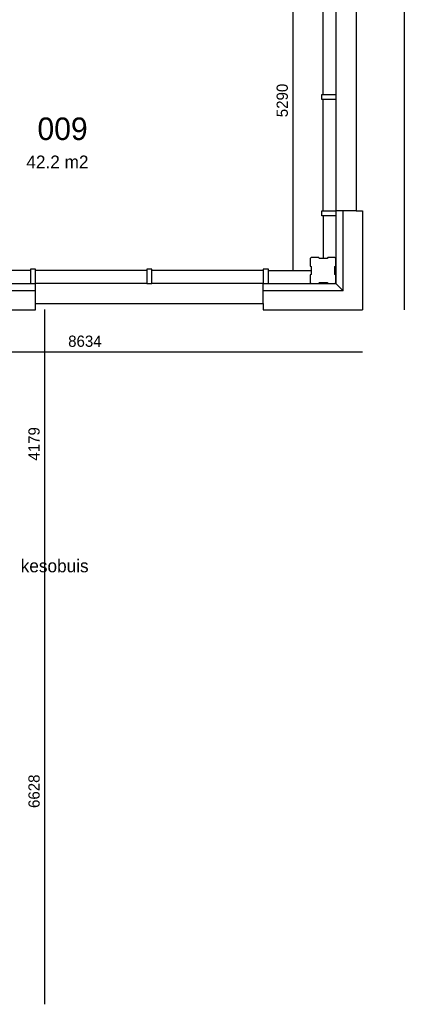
# Model space of a CAD drawing. Extents: x -1826 to 147704, y -44576 to 60962.
# Tile 69 of 75: x 125574 to 131555, y 20920 to 36236. Entities that reach past the tile are written whole.
import ezdxf

# ---------------------------------------------------------------- set-up
doc = ezdxf.new("R2010")
doc.units = 0
doc.header["$MEASUREMENT"] = 0
doc.header["$PDMODE"] = 35
doc.header["$PDSIZE"] = -0.5
doc.layers.get('0').update_dxf_attribs({"linetype": 'CONTINUOUS'})
doc.layers.get('DEFPOINTS').update_dxf_attribs({"linetype": 'CONTINUOUS'})
for name, color, linetype in [('AA$1A---_ARCEER', 252, 'CONTINUOUS'), ('AL21----_BUITENWAND', 252, 'CONTINUOUS'), ('AL31----_BUITENKOZIJN', 252, 'CONTINUOUS'), ('AM$1A---_MAATVOERING', 252, 'CONTINUOUS'), ('Betonpalen', 252, 'CONTINUOUS'), ('brandweer NIEUW', 252, 'CONTINUOUS'), ('LAYER01', 252, 'CONTINUOUS'), ('M2', 252, 'CONTINUOUS')]:
    doc.layers.add(name, color=color, linetype=linetype)
doc.styles.add('B-01', font='b-gbp')
doc.dimstyles.new('BBA_STAND', dxfattribs={"dimtxt": 175, "dimasz": 1, "dimexe": 1, "dimexo": 0.001, "dimgap": 75, "dimtad": 1, "dimdec": 0, "dimzin": 0, "dimdsep": 46, "dimtxsty": 'B-01', "dimblk": 'NONE', "dimblk1": 'PIJL1', "dimblk2": 'NONE', "dimcen": 1, "dimse1": 1, "dimse2": 1, "dimclrd": 256, "dimclre": 256, "dimclrt": 256, "dimadec": 4, "dimazin": 0, "dimtfac": 1, "dimtdec": 0, "dimtmove": 0, "dimatfit": 2, "dimldrblk": 'PIJL1', "dimfxl": 1, "dimtfillclr": 256, "dimtolj": 1, "dimtzin": 0, "dimarcsym": 0})

# ---------------------------------------------------------------- blocks, each defined once
blk = doc.blocks.new('*D17')
at = {"layer": 'AM$1A---_MAATVOERING', "lineweight": -2, "transparency": 16777216}
blk.add_line((131555, 54549), (131555, 31720), dxfattribs=at)
at = {"layer": 'DEFPOINTS', "color": 0, "transparency": 16777216}
for p in [(130925, 54549), (130925, 31720), (131555, 31720)]:
    blk.add_point(p, dxfattribs=at)
at = {"layer": 'AM$1A---_MAATVOERING', "transparency": 16777216, "insert": (131393, 43134), "char_height": 175, "attachment_point": 5, "rotation": 90, "style": 'B-01'}
blk.add_mtext('\\A1;22829', dxfattribs=at)
blk = doc.blocks.new('_None')
blk = doc.blocks.new('PIJL1')
at = {"color": 1, "linetype": 'ByBlock'}
blk.add_line((0, 83), (0, -83), dxfattribs=at)
blk.add_solid([(-100, 17), (-100, -17), (0, 0)], dxfattribs=at)
blk = doc.blocks.new('*D18')
at = {"layer": 'AM$1A---_MAATVOERING', "lineweight": -2, "transparency": 16777216}
blk.add_line((122271, 31070), (130905, 31070), dxfattribs=at)
at = {"layer": 'DEFPOINTS', "color": 0, "transparency": 16777216}
for p in [(122271, 31820), (130905, 31720), (130905, 31070)]:
    blk.add_point(p, dxfattribs=at)
at = {"layer": 'AM$1A---_MAATVOERING', "transparency": 16777216, "insert": (126588, 31233), "char_height": 175, "attachment_point": 5, "style": 'B-01'}
blk.add_mtext('\\A1;8634', dxfattribs=at)
blk = doc.blocks.new('*D19')
at = {"layer": 'AM$1A---_MAATVOERING', "lineweight": -2, "transparency": 16777216}
blk.add_line((125961, 27548), (125961, 20920), dxfattribs=at)
at = {"layer": 'DEFPOINTS', "color": 0, "transparency": 16777216}
for p in [(125504, 27548), (125504, 20920), (125961, 20920)]:
    blk.add_point(p, dxfattribs=at)
at = {"layer": 'AM$1A---_MAATVOERING', "transparency": 16777216, "insert": (125798, 24234), "char_height": 175, "attachment_point": 5, "rotation": 90, "style": 'B-01'}
blk.add_mtext('\\A1;6628', dxfattribs=at)
blk = doc.blocks.new('*D61')
at = {"layer": 'AM$1A---_MAATVOERING', "lineweight": -2, "transparency": 16777216}
blk.add_line((129820, 37624), (129820, 32334), dxfattribs=at)
at = {"layer": 'DEFPOINTS', "color": 0, "transparency": 16777216}
for p in [(130091, 37624), (129820, 32334), (130091, 32334)]:
    blk.add_point(p, dxfattribs=at)
at = {"layer": 'AM$1A---_MAATVOERING', "transparency": 16777216, "insert": (129658, 34979), "char_height": 175, "attachment_point": 5, "rotation": 90, "style": 'B-01'}
blk.add_mtext('\\A1;5290', dxfattribs=at)
blk = doc.blocks.new('*D249')
at = {"layer": 'AA$1A---_ARCEER', "lineweight": -2, "transparency": 16777216}
blk.add_line((125961, 31727), (125961, 27548), dxfattribs=at)
at = {"layer": 'DEFPOINTS', "color": 0, "transparency": 16777216}
for p in [(125961, 31727), (125961, 27548), (125961, 27548)]:
    blk.add_point(p, dxfattribs=at)
at = {"layer": 'AA$1A---_ARCEER', "transparency": 16777216, "insert": (125798, 29637), "char_height": 175, "attachment_point": 5, "rotation": 90, "style": 'B-01'}
blk.add_mtext('\\A1;4179', dxfattribs=at)

msp = doc.modelspace()

# ---------------------------------------------------------------- linework, layer by layer
at = {"layer": 'AL21----_BUITENWAND'}
for p, q in [((130491.2, 33264), (130491.2, 32134.1)), ((130605.2, 32020.1), (130605.2, 33264)), ((130905.2, 33264), (130905.2, 32334)), ((130291.2, 33184), (130291.2, 32518.9)), ((125741.2, 32334), (125092.9, 32334)), ((129441.2, 32334), (130106.2, 32334)), ((130476.2, 32334.1), (130491.2, 32334.1)), ((130905.2, 32334), (130905.2, 31720)), ((125821.2, 32020), (124945.6, 32020)), ((124945.7, 32134), (125821.2, 32134)), ((129361.2, 32134), (130491.1, 32134)), ((130605.1, 32020), (129361.2, 32020)), ((130291.1, 32148.9), (130291.1, 32134)), ((130491.1, 32134), (130605.1, 32020)), ((130491.2, 32134.1), (130605.2, 32020.1)), ((124945.5, 31720), (125821.2, 31720)), ((129361.2, 31720), (130291.2, 31720)), ((130291.2, 31720), (130905.2, 31720))]:
    msp.add_line(p, q, dxfattribs=at)
at = {"layer": 'AL31----_BUITENKOZIJN'}
for p, q in [((130291.2, 35074), (130291.2, 36804)), ((130491.2, 36804), (130491.2, 35074)), ((130805.2, 36804), (130805.2, 33264)), ((130271.2, 34994), (130271.2, 35074)), ((130271.2, 35074), (130491.2, 35074)), ((130491.2, 35074), (130491.2, 34994)), ((130491.2, 35074), (130491.2, 34994)), ((130491.2, 34994), (130271.2, 34994)), ((130291.2, 33264), (130291.2, 34994)), ((130491.2, 34994), (130491.2, 33264)), ((130271.2, 33184), (130271.2, 33264)), ((130271.2, 33264), (130491.2, 33264)), ((130805.2, 33264), (130491.2, 33264)), ((130491.2, 33264), (130491.2, 33184)), ((130805.2, 33264), (130905.2, 33264)), ((130491.2, 33184), (130271.2, 33184)), ((125821.2, 32354), (125741.2, 32354)), ((125741.2, 32354), (125741.2, 32134)), ((125821.2, 32134), (125821.2, 32354)), ((127551.2, 32334), (125821.2, 32334)), ((127631.2, 32354), (127551.2, 32354)), ((127551.2, 32354), (127551.2, 32134)), ((127631.2, 32134), (127631.2, 32354)), ((129361.2, 32334), (127631.2, 32334)), ((129441.2, 32354), (129361.2, 32354)), ((129361.2, 32354), (129361.2, 32134)), ((129441.2, 32134), (129441.2, 32354)), ((125741.2, 32134), (125821.2, 32134)), ((125821.2, 31820), (125821.2, 32134)), ((127551.2, 32134), (125821.2, 32134)), ((127551.2, 32134), (127631.2, 32134)), ((127551.2, 32134), (127631.2, 32134)), ((129361.2, 32134), (127631.2, 32134)), ((129361.2, 32134), (129441.2, 32134)), ((129361.2, 31820), (129361.2, 32134)), ((125821.2, 31820), (129361.2, 31820)), ((125821.2, 31720), (125821.2, 31820)), ((129361.2, 31820), (129361.2, 31720))]:
    msp.add_line(p, q, dxfattribs=at)
at = {"layer": 'Betonpalen'}
msp.add_lwpolyline([(130106.2, 32533.9), (130091.2, 32518.9), (130091.2, 32403.9), (130106.2, 32395.9), (130106.2, 32270.9), (130091.2, 32265.9), (130091.2, 32148.9), (130106.2, 32133.9), (130225.2, 32133.9), (130233.2, 32148.9), (130358.2, 32148.9), (130363.2, 32133.9), (130476.2, 32133.9), (130491.2, 32148.9), (130491.2, 32263.9), (130476.2, 32271.9), (130476.2, 32396.9), (130491.2, 32401.9), (130491.2, 32518.9), (130476.2, 32533.9), (130365.2, 32533.9), (130357.2, 32518.9), (130232.2, 32518.9), (130227.2, 32533.9), (130106.2, 32533.9)], dxfattribs=at)

# ---------------------------------------------------------------- texts
at = {"layer": 'brandweer NIEUW', "insert": (125590, 27840), "char_height": 200, "width": 1805, "attachment_point": 1, "rotation": 360, "style": 'B-01'}
msp.add_mtext('kesobuis', dxfattribs=at)
at = {"layer": 'LAYER01', "style": 'B-01'}
msp.add_text('009', height=350, rotation=0, dxfattribs=at).set_placement((125850.2, 34364))
at = {"layer": 'M2', "insert": (125677.3, 34122.5), "char_height": 200, "width": 1805, "attachment_point": 1, "rotation": 360, "style": 'B-01'}
msp.add_mtext('42.2 m2', dxfattribs=at)

# ---------------------------------------------------------------- dimensions: what is measured, and where the dimension line sits
at = {"layer": 'AA$1A---_ARCEER'}
dim = msp.add_linear_dim(base=(125960.711039, 27548.0362363), p1=(125960.7110734, 31726.5362363), p2=(125960.711039, 27548.0362363), angle=90, dimstyle='BBA_STAND', dxfattribs=at)
dim.commit()
dim.dimension.update_dxf_attribs({"geometry": '*D249', "text_midpoint": (125798.211039, 29637.2862363)})
at = {"layer": 'AM$1A---_MAATVOERING'}
for base, p1, p2, angle, picture, middle in [((131555.1581423, 31720.0361917), (130925.1632475, 54548.5361917), (130925.1630597, 31720.0361917), 269.9999995, '*D17', (131392.6581423, 43134.2861917)), ((129820.3, 32334), (130091.2, 37624), (130091.2, 32334), 270, '*D61', (129657.8, 34979)), ((130905.2, 31070.1), (122271.2, 31820), (130905.2, 31720), 360, '*D18', (126588.2, 31232.6)), ((125960.7, 20920), (125504.2, 27548), (125504.2, 20920), 270, '*D19', (125798.2, 24234))]:
    dim = msp.add_linear_dim(base=base, p1=p1, p2=p2, angle=angle, dimstyle='BBA_STAND', dxfattribs=at)
    dim.commit()
    dim.dimension.update_dxf_attribs({"geometry": picture, "text_midpoint": middle})

doc.saveas('drawing.dxf')
